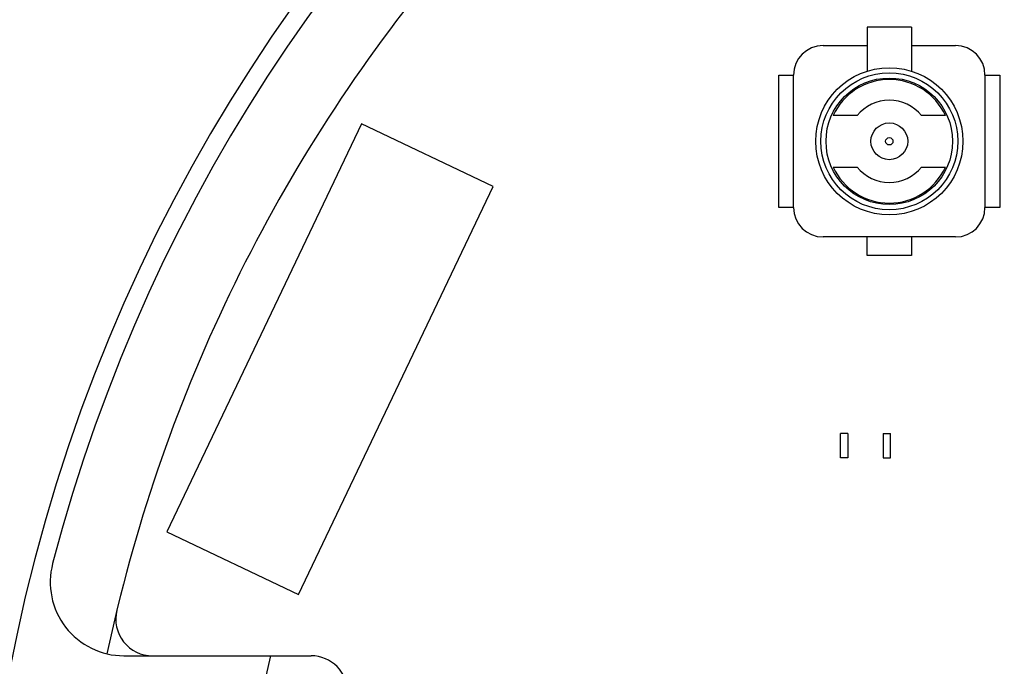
# Model space of a CAD drawing. Header units: millimetres. Extents: x -117 to 182, y -33 to 89.
# Tile 98 of 135: x 121 to 135, y 38 to 47. Entities that reach past the tile are written whole.
import ezdxf

# ---------------------------------------------------------------- set-up
doc = ezdxf.new("R2010")
doc.units = ezdxf.units.MM
doc.header["$LTSCALE"] = 1.21
doc.header["$MEASUREMENT"] = 0
doc.header["$PDMODE"] = 3
doc.header["$PDSIZE"] = 0.3125
doc.layers.get('0').update_dxf_attribs({"linetype": 'CONTINUOUS'})
doc.layers.get('DEFPOINTS').update_dxf_attribs({"linetype": 'CONTINUOUS'})
doc.layers.add('Dim', color=3, linetype='CONTINUOUS', lineweight=25)
doc.styles.get("Standard").update_dxf_attribs({"font": 'txt', "width": 0.8})
doc.dimstyles.get("Standard").update_dxf_attribs({"dimtxt": 0.15625, "dimasz": 0.1875, "dimexe": 0.125, "dimexo": 0.0625, "dimgap": 0.09, "dimtad": 0, "dimtih": 1, "dimtoh": 1, "dimzin": 4, "dimdsep": 46, "dimtxsty": 'STANDARD', "dimblk": '_FILLED', "dimblk1": '_FILLED', "dimblk2": '_FILLED', "dimcen": 0.09, "dimazin": 1, "dimtp": 0.01, "dimtm": 0.01, "dimtfac": 1, "dimtofl": 0, "dimtmove": 0, "dimatfit": 3, "dimldrblk": '_FILLED', "dimfxl": 1, "dimtolj": 1, "dimtzin": 4, "dimarcsym": 0})

# ---------------------------------------------------------------- blocks, each defined once
blk = doc.blocks.new('_FILLED')
at = {"color": 0, "linetype": 'ByBlock'}
blk.add_solid([(0, 0), (-1, 0.1667), (-1, -0.1667)], dxfattribs=at)
blk = doc.blocks.new('*D25')
at = {"color": 0, "linetype": 'ByBlock', "lineweight": -2}
for p, q in [((132.223, 49.424), (111.73, 49.424)), ((111.855, 49.424), (111.855, 37.264)), ((111.855, 17.924), (111.855, 30.084)), ((132.222, 17.924), (111.73, 17.924))]:
    blk.add_line(p, q, dxfattribs=at)
at = {"layer": 'DEFPOINTS', "color": 0, "linetype": 'ByBlock'}
for p in [(132.285, 49.424), (132.285, 17.924)]:
    blk.add_point(p, dxfattribs=at)
at = {"color": 0, "linetype": 'ByBlock', "lineweight": -2, "xscale": 2, "yscale": 2, "zscale": 2}
for p, rotation in [((111.855, 49.424), 90), ((111.855, 17.924), 270)]:
    blk.add_blockref('_FILLED', p, dxfattribs=dict(at, rotation=rotation))
at = {"color": 0, "linetype": 'ByBlock', "lineweight": -2, "insert": (111.855, 33.674), "char_height": 2.5, "attachment_point": 5, "rotation": 90}
blk.add_mtext('\\A1;31.50', dxfattribs=at)
blk = doc.blocks.new('*D24')
at = {"color": 0, "linetype": 'ByBlock', "lineweight": -2}
for p, q in [((139.223, 49.924), (108.616, 49.924)), ((108.741, 49.924), (108.741, 37.597)), ((108.741, 17.424), (108.741, 29.751)), ((139.223, 17.424), (108.616, 17.424))]:
    blk.add_line(p, q, dxfattribs=at)
at = {"layer": 'DEFPOINTS', "color": 0, "linetype": 'ByBlock'}
for p in [(139.285, 49.924), (139.285, 17.424)]:
    blk.add_point(p, dxfattribs=at)
at = {"color": 0, "linetype": 'ByBlock', "lineweight": -2, "xscale": 2, "yscale": 2, "zscale": 2}
for p, rotation in [((108.741, 49.924), 90), ((108.741, 17.424), 270)]:
    blk.add_blockref('_FILLED', p, dxfattribs=dict(at, rotation=rotation))
at = {"color": 0, "linetype": 'ByBlock', "lineweight": -2, "insert": (108.741, 33.674), "char_height": 2.5, "attachment_point": 5, "rotation": 90}
blk.add_mtext('\\A1;32.50', dxfattribs=at)
blk = doc.blocks.new('*D26')
at = {"color": 0, "linetype": 'ByBlock', "lineweight": -2}
for p, q in [((128.573, 47.924), (116.088, 47.924)), ((116.213, 47.924), (116.213, 37.597)), ((116.213, 19.424), (116.213, 29.751)), ((128.573, 19.424), (116.088, 19.424))]:
    blk.add_line(p, q, dxfattribs=at)
at = {"layer": 'DEFPOINTS', "color": 0, "linetype": 'ByBlock'}
for p in [(128.635, 47.924), (128.635, 19.424)]:
    blk.add_point(p, dxfattribs=at)
at = {"color": 0, "linetype": 'ByBlock', "lineweight": -2, "xscale": 2, "yscale": 2, "zscale": 2}
for p, rotation in [((116.213, 47.924), 90), ((116.213, 19.424), 270)]:
    blk.add_blockref('_FILLED', p, dxfattribs=dict(at, rotation=rotation))
at = {"color": 0, "linetype": 'ByBlock', "lineweight": -2, "insert": (116.213, 33.674), "char_height": 2.5, "attachment_point": 5, "rotation": 90}
blk.add_mtext('\\A1;28.50', dxfattribs=at)

msp = doc.modelspace()

# ---------------------------------------------------------------- linework, layer by layer
at = {"color": 7, "linetype": 'Continuous'}
for p, q in [((132.942, 46.716), (132.942, 46.12)), ((133.542, 46.716), (132.942, 46.716)), ((133.542, 46.716), (133.542, 46.12)), ((132.342, 46.466), (132.942, 46.466)), ((133.542, 46.466), (134.142, 46.466)), ((131.742, 44.266), (131.742, 46.066)), ((131.742, 46.066), (131.942, 46.066)), ((131.942, 44.266), (131.942, 46.066)), ((134.542, 46.066), (134.542, 44.266)), ((134.542, 46.066), (134.742, 46.066)), ((134.742, 46.066), (134.742, 44.266)), ((132.805, 45.516), (132.479, 45.516)), ((134.006, 45.516), (133.68, 45.516)), ((126.071, 45.405), (123.425, 39.858)), ((127.859, 44.552), (126.071, 45.405)), ((132.479, 44.816), (132.805, 44.816)), ((133.68, 44.816), (134.006, 44.816)), ((125.213, 39.005), (127.859, 44.552)), ((131.942, 44.266), (131.742, 44.266)), ((134.742, 44.266), (134.542, 44.266)), ((134.142, 43.866), (132.342, 43.866)), ((132.942, 43.616), (132.942, 43.866)), ((133.542, 43.866), (133.542, 43.616)), ((133.542, 43.616), (132.942, 43.616)), ((132.577, 40.865), (132.577, 41.195)), ((132.677, 41.195), (132.577, 41.195)), ((132.677, 41.195), (132.677, 40.865)), ((133.157, 41.195), (133.157, 40.865)), ((133.157, 41.195), (133.257, 41.195)), ((133.257, 40.865), (133.257, 41.195)), ((132.677, 40.865), (132.577, 40.865)), ((133.157, 40.865), (133.257, 40.865)), ((123.425, 39.858), (125.213, 39.005)), ((122.842, 38.174), (125.385, 38.174))]:
    msp.add_line(p, q, dxfattribs=at)
for radius in [1, 0.93, 0.86, 0.25, 0.05]:
    msp.add_circle((133.242, 45.166), radius, dxfattribs=at)
for centre, radius, start, end in [((143.885, 33.674), 23, 284.0554, 256.5021), ((143.885, 33.674), 22.75, 11.3677, 165.3524), ((143.885, 33.674), 21.75, 140.719, 167.9869), ((132.342, 46.066), 0.4, 90, 180), ((134.142, 46.066), 0.4, 360, 90), ((133.242, 45.166), 0.84, 24.6243, 155.3757), ((133.242, 45.166), 0.56, 38.6822, 141.3178), ((133.242, 45.166), 0.84, 204.6243, 335.3757), ((133.242, 45.166), 0.56, 218.6822, 321.3178), ((132.342, 44.266), 0.4, 180, 270), ((134.142, 44.266), 0.4, 270, 360), ((122.842, 39.174), 1, 165.3524, 270), ((123.232, 38.674), 0.5, 166.391, 270), ((143.885, 33.674), 19.575, 166.7075, 193.2925), ((125.385, 37.674), 0.5, 0, 90)]:
    msp.add_arc(centre, radius, start, end, dxfattribs=at)

# ---------------------------------------------------------------- dimensions: what is measured, and where the dimension line sits
at = {"layer": 'Dim'}
for base, p1, p2, picture, middle in [((108.741, 17.424), (139.285, 49.924), (139.285, 17.424), '*D24', (108.741, 33.674)), ((111.855, 17.924), (132.285, 49.424), (132.285, 17.924), '*D25', (111.855, 33.674)), ((116.213, 19.424), (128.635, 47.924), (128.635, 19.424), '*D26', (116.213, 33.674))]:
    dim = msp.add_linear_dim(base=base, p1=p1, p2=p2, angle=90, dimstyle='STANDARD', override={"dimtxt": 2.5, "dimasz": 2, "dimtih": 0, "dimtoh": 0, "dimzin": 0, "dimcen": 0.198, "dimadec": 0, "dimazin": 0, "dimtp": 0, "dimtm": 0, "dimtdec": 4, "dimtzin": 0}, dxfattribs=at)
    dim.commit()
    dim.dimension.update_dxf_attribs({"geometry": picture, "text_midpoint": middle})

doc.saveas('drawing.dxf')
